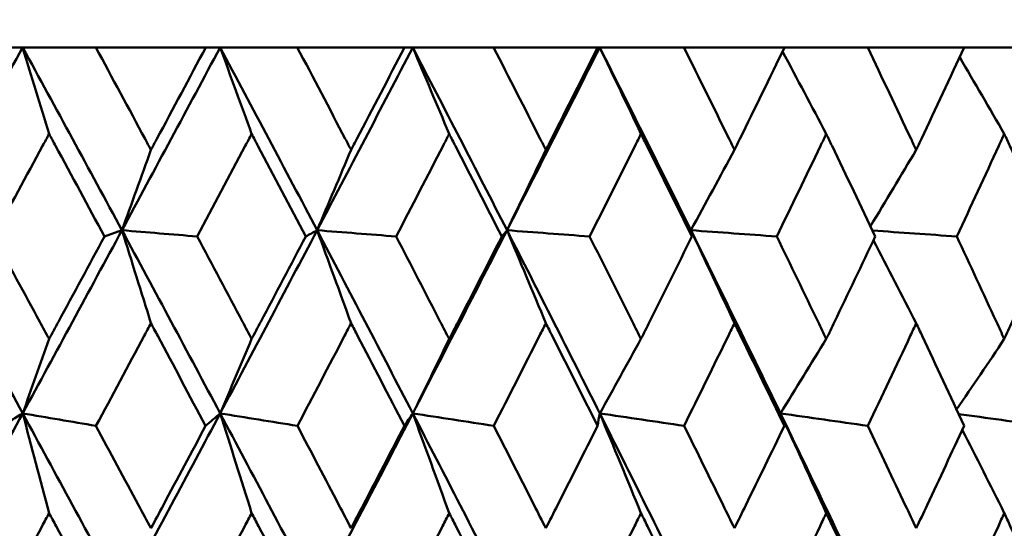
# Model space of a CAD drawing. Header units: millimetres. Extents: x 61 to 1929, y 482 to 2664.
# Tile 141 of 219: x 1022.58 to 1028.33, y 567.45 to 570.42. Entities that reach past the tile are written whole.
import ezdxf

# ---------------------------------------------------------------- set-up
doc = ezdxf.new("R2010")
doc.units = ezdxf.units.MM
doc.header["$LTSCALE"] = 10
doc.layers.add('Widoczne (ISO)', color=7, linetype='Continuous', lineweight=50)

msp = doc.modelspace()

# ---------------------------------------------------------------- linework, layer by layer
at = {"layer": 'Widoczne (ISO)'}
for p, q in [((1022.4805, 570.2569), (1022.6001, 570.2569)), ((1022.6001, 570.2569), (1023.0273, 570.2569)), ((1023.6687, 570.2569), (1023.0273, 570.2569)), ((1023.6687, 570.2569), (1023.7527, 570.2569)), ((1023.7527, 570.2569), (1024.2033, 570.2569)), ((1024.8288, 570.2569), (1024.2033, 570.2569)), ((1024.8288, 570.2569), (1024.8769, 570.2569)), ((1024.8769, 570.2569), (1025.3491, 570.2569)), ((1025.9564, 570.2569), (1025.3491, 570.2569)), ((1025.9564, 570.2569), (1025.9684, 570.2569)), ((1025.9684, 570.2569), (1026.4602, 570.2569)), ((1027.0469, 570.2569), (1026.4602, 570.2569)), ((1027.0469, 570.2569), (1027.5324, 570.2569)), ((1028.0961, 570.2569), (1027.5324, 570.2569)), ((1028.0961, 570.2569), (1028.5613, 570.2569)), ((1023.1797, 569.1906), (1023.0776, 569.1543))]:
    msp.add_line(p, q, dxfattribs=at)
msp.add_circle((1016.5742, 532.2569), 50, dxfattribs=at)
for points in [[(1022.6001, 570.2569), (1022.4057, 569.9017), (1022.2105, 569.5462), (1022.0146, 569.1906)], [(1022.6001, 570.2569), (1022.7944, 569.9017), (1022.9876, 569.5462), (1023.1797, 569.1906)], [(1022.7546, 569.7527), (1022.7032, 569.9212), (1022.6517, 570.0892), (1022.6001, 570.2569)], [(1023.7527, 570.2569), (1023.5627, 569.9017), (1023.3716, 569.5462), (1023.1797, 569.1906)], [(1023.7527, 570.2569), (1023.9427, 569.9017), (1024.1314, 569.5462), (1024.3187, 569.1906)], [(1023.9367, 569.7527), (1023.8755, 569.9212), (1023.8142, 570.0892), (1023.7527, 570.2569)], [(1024.8769, 570.2569), (1024.692, 569.9017), (1024.5059, 569.5462), (1024.3187, 569.1906)], [(1024.8769, 570.2569), (1025.0618, 569.9017), (1025.2453, 569.5462), (1025.4272, 569.1906)], [(1025.0898, 569.7527), (1025.019, 569.9212), (1024.9481, 570.0892), (1024.8769, 570.2569)], [(1025.9684, 570.2569), (1025.7893, 569.9017), (1025.6089, 569.5462), (1025.4272, 569.1906)], [(1025.9684, 570.2569), (1026.1475, 569.9017), (1026.3249, 569.5462), (1026.5007, 569.1906)], [(1026.2093, 569.7527), (1026.1292, 569.9212), (1026.0489, 570.0892), (1025.9684, 570.2569)], [(1027.2908, 569.7527), (1027.2059, 569.9133), (1027.1208, 570.0735), (1027.0354, 570.2333)], [(1028.3299, 569.7527), (1028.2433, 569.902), (1028.1565, 570.0511), (1028.0695, 570.1998)], [(1023.349, 569.6593), (1023.2926, 569.5028), (1023.2362, 569.3466), (1023.1797, 569.1906)], [(1024.5172, 569.6593), (1024.4511, 569.5028), (1024.385, 569.3466), (1024.3187, 569.1906)], [(1025.654, 569.6593), (1025.5785, 569.5028), (1025.5029, 569.3466), (1025.4272, 569.1906)], [(1026.7551, 569.6593), (1026.6704, 569.5028), (1026.5856, 569.3466), (1026.5007, 569.1906)], [(1027.8159, 569.6593), (1027.7269, 569.5104), (1027.6379, 569.3618), (1027.5487, 569.2134)], [(1022.0146, 569.1906), (1022.2109, 568.8346), (1022.4062, 568.4783), (1022.6004, 568.122)], [(1023.1797, 569.1906), (1022.9875, 568.8346), (1022.7944, 568.4783), (1022.6004, 568.122)], [(1023.349, 568.648), (1023.2927, 568.8293), (1023.2363, 569.0102), (1023.1797, 569.1906)], [(1023.1797, 569.1906), (1023.372, 568.8346), (1023.5631, 568.4783), (1023.753, 568.122)], [(1023.1797, 569.1906), (1023.3261, 569.1785), (1023.4726, 569.1664), (1023.619, 569.1543)], [(1024.3187, 569.1906), (1024.1312, 568.8346), (1023.9427, 568.4783), (1023.753, 568.122)], [(1024.3187, 569.1906), (1024.2966, 569.1785), (1024.2744, 569.1664), (1024.2523, 569.1543)], [(1024.5172, 568.648), (1024.4512, 568.8293), (1024.3851, 569.0102), (1024.3187, 569.1906)], [(1024.3187, 569.1906), (1024.5063, 568.8346), (1024.6925, 568.4783), (1024.8773, 568.122)], [(1024.3187, 569.1906), (1024.4726, 569.1785), (1024.6265, 569.1664), (1024.7804, 569.1543)], [(1025.4272, 569.1906), (1025.2452, 568.8346), (1025.0619, 568.4783), (1024.8773, 568.122)], [(1025.4272, 569.1906), (1025.417, 569.1785), (1025.4069, 569.1664), (1025.3967, 569.1543)], [(1025.654, 568.648), (1025.5786, 568.8293), (1025.503, 569.0102), (1025.4272, 569.1906)], [(1025.4272, 569.1906), (1025.6093, 568.8346), (1025.7899, 568.4783), (1025.9689, 568.122)], [(1025.4272, 569.1906), (1025.5879, 569.1785), (1025.7487, 569.1664), (1025.9095, 569.1543)], [(1026.7551, 568.648), (1026.6705, 568.8293), (1026.5857, 569.0102), (1026.5007, 569.1906)], [(1026.5007, 569.1906), (1026.5026, 569.1785), (1026.5045, 569.1664), (1026.5064, 569.1543)], [(1026.5007, 569.1906), (1026.6766, 568.8346), (1026.8509, 568.4783), (1027.0234, 568.122)], [(1026.5007, 569.1906), (1026.6677, 569.1785), (1026.8347, 569.1664), (1027.0017, 569.1543)], [(1027.5603, 569.1889), (1027.7245, 569.1773), (1027.8886, 569.1658), (1028.0527, 569.1543)], [(1027.8159, 568.648), (1027.7328, 568.8095), (1027.6494, 568.9706), (1027.5658, 569.1313)], [(1022.7546, 568.556), (1022.7032, 568.4111), (1022.6518, 568.2664), (1022.6004, 568.122)], [(1023.9367, 568.556), (1023.8756, 568.4111), (1023.8143, 568.2664), (1023.753, 568.122)], [(1025.0898, 568.556), (1025.0191, 568.4111), (1024.9482, 568.2664), (1024.8773, 568.122)], [(1026.2093, 568.556), (1026.1293, 568.4111), (1026.0491, 568.2664), (1025.9689, 568.122)], [(1027.2908, 568.556), (1027.2017, 568.4111), (1027.1126, 568.2664), (1027.0234, 568.122)], [(1028.3299, 568.556), (1028.2372, 568.4184), (1028.1443, 568.281), (1028.0514, 568.1439)], [(1022.6004, 568.122), (1022.4061, 567.7653), (1022.211, 567.4085), (1022.0152, 567.0518)], [(1022.6004, 568.122), (1022.5601, 568.0977), (1022.5199, 568.0734), (1022.4796, 568.0491)], [(1022.7546, 567.5403), (1022.7033, 567.7347), (1022.6519, 567.9286), (1022.6004, 568.122)], [(1022.6004, 568.122), (1022.743, 568.0977), (1022.8856, 568.0734), (1023.0282, 568.0491)], [(1022.6004, 568.122), (1022.7948, 567.7653), (1022.9881, 567.4085), (1023.1803, 567.0518)], [(1023.753, 568.122), (1023.5632, 567.7653), (1023.3722, 567.4085), (1023.1803, 567.0518)], [(1023.753, 568.122), (1023.7246, 568.0977), (1023.6962, 568.0734), (1023.6678, 568.0491)], [(1023.9367, 567.5403), (1023.8757, 567.7347), (1023.8145, 567.9286), (1023.753, 568.122)], [(1023.753, 568.122), (1023.9034, 568.0977), (1024.0537, 568.0734), (1024.2041, 568.0491)], [(1023.753, 568.122), (1023.9431, 567.7653), (1024.1319, 567.4085), (1024.3195, 567.0518)], [(1024.8773, 568.122), (1024.6926, 567.7653), (1024.5066, 567.4085), (1024.3195, 567.0518)], [(1024.8773, 568.122), (1024.8609, 568.0977), (1024.8444, 568.0734), (1024.828, 568.0491)], [(1025.0898, 567.5403), (1025.0192, 567.7347), (1024.9484, 567.9286), (1024.8773, 568.122)], [(1024.8773, 568.122), (1025.0349, 568.0977), (1025.1924, 568.0734), (1025.3499, 568.0491)], [(1024.8773, 568.122), (1025.0623, 567.7653), (1025.2459, 567.4085), (1025.428, 567.0518)], [(1025.9689, 568.122), (1025.9644, 568.0977), (1025.96, 568.0734), (1025.9556, 568.0491)], [(1026.2093, 567.5403), (1026.1294, 567.7347), (1026.0493, 567.9286), (1025.9689, 568.122)], [(1025.9689, 568.122), (1026.1329, 568.0977), (1026.297, 568.0734), (1026.461, 568.0491)], [(1025.9689, 568.122), (1026.1481, 567.7653), (1026.3257, 567.4085), (1026.5016, 567.0518)], [(1027.2908, 567.5403), (1027.2019, 567.7347), (1027.1128, 567.9286), (1027.0234, 568.122)], [(1027.0234, 568.122), (1027.1933, 568.0977), (1027.3632, 568.0734), (1027.5332, 568.0491)], [(1027.0234, 568.122), (1027.1961, 567.7653), (1027.367, 567.4085), (1027.5361, 567.0518)], [(1027.0234, 568.122), (1027.031, 568.0977), (1027.0385, 568.0734), (1027.0461, 568.0491)], [(1028.0633, 568.1183), (1028.2295, 568.0952), (1028.3958, 568.0722), (1028.562, 568.0491)], [(1028.3299, 567.5403), (1028.2485, 567.7028), (1028.1668, 567.8649), (1028.0849, 568.0267)]]:
    msp.add_open_spline(points, degree=3, dxfattribs=at)
for points, knots in [([(1023.0273, 570.2569), (1023.1233, 570.0793), (1023.2189, 569.9016), (1023.3259, 569.7024), (1023.3374, 569.6808), (1023.349, 569.6593)], [0, 0, 0, 0, 0.06135239, 0.06135239, 0.06879633, 0.06879633, 0.06879633, 0.06879633]), ([(1023.349, 569.6593), (1023.3605, 569.6808), (1023.3721, 569.7024), (1023.4789, 569.9016), (1023.5739, 570.0793), (1023.6687, 570.2569)], [0.05393723, 0.05393723, 0.05393723, 0.05393723, 0.06137399, 0.06137399, 0.12273355, 0.12273355, 0.12273355, 0.12273355]), ([(1024.2033, 570.2569), (1024.2969, 570.0793), (1024.3903, 569.9016), (1024.4946, 569.7024), (1024.5059, 569.6808), (1024.5172, 569.6593)], [0, 0, 0, 0, 0.06135239, 0.06135239, 0.06879633, 0.06879633, 0.06879633, 0.06879633]), ([(1024.5172, 569.6593), (1024.5285, 569.6808), (1024.5397, 569.7024), (1024.6439, 569.9016), (1024.7365, 570.0793), (1024.8288, 570.2569)], [0.05393723, 0.05393723, 0.05393723, 0.05393723, 0.06137399, 0.06137399, 0.12273355, 0.12273355, 0.12273355, 0.12273355]), ([(1025.3491, 570.2569), (1025.4401, 570.0793), (1025.5308, 569.9016), (1025.6321, 569.7024), (1025.6431, 569.6808), (1025.654, 569.6593)], [0, 0, 0, 0, 0.06135239, 0.06135239, 0.06879633, 0.06879633, 0.06879633, 0.06879633]), ([(1025.654, 569.6593), (1025.665, 569.6808), (1025.6759, 569.7024), (1025.777, 569.9016), (1025.8669, 570.0793), (1025.9564, 570.2569)], [0.05393723, 0.05393723, 0.05393723, 0.05393723, 0.06137399, 0.06137399, 0.12273355, 0.12273355, 0.12273355, 0.12273355]), ([(1026.4602, 570.2569), (1026.5483, 570.0793), (1026.636, 569.9016), (1026.7339, 569.7024), (1026.7445, 569.6808), (1026.7551, 569.6593)], [0, 0, 0, 0, 0.06135239, 0.06135239, 0.06879633, 0.06879633, 0.06879633, 0.06879633]), ([(1026.7551, 569.6593), (1026.7656, 569.6808), (1026.7762, 569.7024), (1026.8738, 569.9016), (1026.9606, 570.0793), (1027.0469, 570.2569)], [0.05393723, 0.05393723, 0.05393723, 0.05393723, 0.06137399, 0.06137399, 0.12273355, 0.12273355, 0.12273355, 0.12273355]), ([(1027.5324, 570.2569), (1027.6172, 570.0793), (1027.7015, 569.9016), (1027.7956, 569.7024), (1027.8057, 569.6808), (1027.8159, 569.6593)], [0, 0, 0, 0, 0.06135239, 0.06135239, 0.06879633, 0.06879633, 0.06879633, 0.06879633]), ([(1027.8159, 569.6593), (1027.826, 569.6808), (1027.8362, 569.7024), (1027.93, 569.9016), (1028.0133, 570.0793), (1028.0961, 570.2569)], [0.05393723, 0.05393723, 0.05393723, 0.05393723, 0.06137399, 0.06137399, 0.12273355, 0.12273355, 0.12273355, 0.12273355]), ([(1022.7546, 569.7527), (1022.742, 569.7295), (1022.7294, 569.7063), (1022.6213, 569.5068), (1022.5256, 569.3306), (1022.4298, 569.1543)], [0.05804162, 0.05804162, 0.05804162, 0.05804162, 0.06605559, 0.06605559, 0.12689392, 0.12689392, 0.12689392, 0.12689392]), ([(1023.0776, 569.1543), (1022.9828, 569.3305), (1022.8877, 569.5068), (1022.7797, 569.7062), (1022.7672, 569.7294), (1022.7546, 569.7527)], [0.00523804, 0.00523804, 0.00523804, 0.00523804, 0.06606705, 0.06606705, 0.07409033, 0.07409033, 0.07409033, 0.07409033]), ([(1023.9367, 569.7527), (1023.9244, 569.7295), (1023.9121, 569.7063), (1023.8064, 569.5068), (1023.7128, 569.3306), (1023.619, 569.1543)], [0.05804162, 0.05804162, 0.05804162, 0.05804162, 0.06605559, 0.06605559, 0.12689392, 0.12689392, 0.12689392, 0.12689392]), ([(1024.2523, 569.1543), (1024.1598, 569.3305), (1024.0669, 569.5068), (1023.9613, 569.7062), (1023.949, 569.7294), (1023.9367, 569.7527)], [0.00523804, 0.00523804, 0.00523804, 0.00523804, 0.06606705, 0.06606705, 0.07409033, 0.07409033, 0.07409033, 0.07409033]), ([(1025.0898, 569.7527), (1025.0778, 569.7295), (1025.0659, 569.7063), (1024.963, 569.5068), (1024.8718, 569.3306), (1024.7804, 569.1543)], [0.05804162, 0.05804162, 0.05804162, 0.05804162, 0.06605559, 0.06605559, 0.12689392, 0.12689392, 0.12689392, 0.12689392]), ([(1025.3967, 569.1543), (1025.3068, 569.3305), (1025.2164, 569.5068), (1025.1138, 569.7062), (1025.1018, 569.7294), (1025.0898, 569.7527)], [0.00523804, 0.00523804, 0.00523804, 0.00523804, 0.06606705, 0.06606705, 0.07409033, 0.07409033, 0.07409033, 0.07409033]), ([(1026.2093, 569.7527), (1026.1977, 569.7295), (1026.1861, 569.7063), (1026.0865, 569.5068), (1025.9981, 569.3306), (1025.9095, 569.1543)], [0.05804162, 0.05804162, 0.05804162, 0.05804162, 0.06605559, 0.06605559, 0.12689392, 0.12689392, 0.12689392, 0.12689392]), ([(1026.5064, 569.1543), (1026.4194, 569.3305), (1026.3319, 569.5068), (1026.2325, 569.7062), (1026.2209, 569.7294), (1026.2093, 569.7527)], [0.00523804, 0.00523804, 0.00523804, 0.00523804, 0.06606705, 0.06606705, 0.07409033, 0.07409033, 0.07409033, 0.07409033]), ([(1027.2908, 569.7527), (1027.2796, 569.7295), (1027.2684, 569.7063), (1027.1724, 569.5068), (1027.0872, 569.3306), (1027.0017, 569.1543)], [0.05804162, 0.05804162, 0.05804162, 0.05804162, 0.06605559, 0.06605559, 0.12689392, 0.12689392, 0.12689392, 0.12689392]), ([(1027.5768, 569.1543), (1027.4931, 569.3305), (1027.4089, 569.5068), (1027.3131, 569.7062), (1027.3019, 569.7294), (1027.2908, 569.7527)], [0.00523804, 0.00523804, 0.00523804, 0.00523804, 0.06606705, 0.06606705, 0.07409033, 0.07409033, 0.07409033, 0.07409033]), ([(1028.3299, 569.7527), (1028.3192, 569.7295), (1028.3085, 569.7063), (1028.2165, 569.5068), (1028.1348, 569.3306), (1028.0527, 569.1543)], [0.05804162, 0.05804162, 0.05804162, 0.05804162, 0.06605559, 0.06605559, 0.12689392, 0.12689392, 0.12689392, 0.12689392]), ([(1028.6038, 569.1543), (1028.5237, 569.3305), (1028.4431, 569.5068), (1028.3513, 569.7062), (1028.3406, 569.7294), (1028.3299, 569.7527)], [0.00523804, 0.00523804, 0.00523804, 0.00523804, 0.06606705, 0.06606705, 0.07409033, 0.07409033, 0.07409033, 0.07409033]), ([(1022.4298, 569.1543), (1022.5201, 568.9883), (1022.6103, 568.8224), (1022.7183, 568.623), (1022.7365, 568.5895), (1022.7546, 568.556)], [0.00418374, 0.00418374, 0.00418374, 0.00418374, 0.06147247, 0.06147247, 0.07302352, 0.07302352, 0.07302352, 0.07302352]), ([(1022.7546, 568.556), (1022.7727, 568.5895), (1022.7908, 568.6229), (1022.8986, 568.8224), (1022.9882, 568.9883), (1023.0776, 569.1543)], [0.04993807, 0.04993807, 0.04993807, 0.04993807, 0.0614821, 0.0614821, 0.11877783, 0.11877783, 0.11877783, 0.11877783]), ([(1023.619, 569.1543), (1023.7074, 568.9883), (1023.7956, 568.8224), (1023.9013, 568.623), (1023.919, 568.5895), (1023.9367, 568.556)], [0.00418374, 0.00418374, 0.00418374, 0.00418374, 0.06147247, 0.06147247, 0.07302352, 0.07302352, 0.07302352, 0.07302352]), ([(1023.9367, 568.556), (1023.9544, 568.5895), (1023.9721, 568.6229), (1024.0775, 568.8224), (1024.165, 568.9883), (1024.2523, 569.1543)], [0.04993807, 0.04993807, 0.04993807, 0.04993807, 0.0614821, 0.0614821, 0.11877783, 0.11877783, 0.11877783, 0.11877783]), ([(1024.7804, 569.1543), (1024.8666, 568.9883), (1024.9525, 568.8224), (1025.0553, 568.623), (1025.0726, 568.5895), (1025.0898, 568.556)], [0.00418374, 0.00418374, 0.00418374, 0.00418374, 0.06147247, 0.06147247, 0.07302352, 0.07302352, 0.07302352, 0.07302352]), ([(1025.0898, 568.556), (1025.107, 568.5895), (1025.1242, 568.6229), (1025.2268, 568.8224), (1025.3119, 568.9883), (1025.3967, 569.1543)], [0.04993807, 0.04993807, 0.04993807, 0.04993807, 0.0614821, 0.0614821, 0.11877783, 0.11877783, 0.11877783, 0.11877783]), ([(1025.9095, 569.1543), (1025.993, 568.9883), (1026.0763, 568.8224), (1026.1759, 568.623), (1026.1926, 568.5895), (1026.2093, 568.556)], [0.00418374, 0.00418374, 0.00418374, 0.00418374, 0.06147247, 0.06147247, 0.07302352, 0.07302352, 0.07302352, 0.07302352]), ([(1026.2093, 568.556), (1026.226, 568.5895), (1026.2426, 568.6229), (1026.342, 568.8224), (1026.4243, 568.9883), (1026.5064, 569.1543)], [0.04993807, 0.04993807, 0.04993807, 0.04993807, 0.0614821, 0.0614821, 0.11877783, 0.11877783, 0.11877783, 0.11877783]), ([(1027.0017, 569.1543), (1027.0823, 568.9883), (1027.1626, 568.8224), (1027.2586, 568.623), (1027.2747, 568.5895), (1027.2908, 568.556)], [0.00418374, 0.00418374, 0.00418374, 0.00418374, 0.06147247, 0.06147247, 0.07302352, 0.07302352, 0.07302352, 0.07302352]), ([(1027.2908, 568.556), (1027.3068, 568.5895), (1027.3229, 568.6229), (1027.4186, 568.8224), (1027.4978, 568.9883), (1027.5768, 569.1543)], [0.04993807, 0.04993807, 0.04993807, 0.04993807, 0.0614821, 0.0614821, 0.11877783, 0.11877783, 0.11877783, 0.11877783]), ([(1028.0527, 569.1543), (1028.1301, 568.9883), (1028.2071, 568.8224), (1028.2991, 568.623), (1028.3145, 568.5895), (1028.3299, 568.556)], [0.00418374, 0.00418374, 0.00418374, 0.00418374, 0.06147247, 0.06147247, 0.07302352, 0.07302352, 0.07302352, 0.07302352]), ([(1028.3299, 568.556), (1028.3453, 568.5895), (1028.3607, 568.6229), (1028.4524, 568.8224), (1028.5282, 568.9883), (1028.6038, 569.1543)], [0.04993807, 0.04993807, 0.04993807, 0.04993807, 0.0614821, 0.0614821, 0.11877783, 0.11877783, 0.11877783, 0.11877783]), ([(1023.349, 568.648), (1023.3359, 568.6235), (1023.3228, 568.5991), (1023.2161, 568.3995), (1023.1223, 568.2243), (1023.0282, 568.0491)], [0.06241522, 0.06241522, 0.06241522, 0.06241522, 0.0708546, 0.0708546, 0.13127416, 0.13127416, 0.13127416, 0.13127416]), ([(1023.6678, 568.0491), (1023.5749, 568.2243), (1023.4817, 568.3994), (1023.3752, 568.599), (1023.3621, 568.6235), (1023.349, 568.648)], [0.01044349, 0.01044349, 0.01044349, 0.01044349, 0.07085106, 0.07085106, 0.07930241, 0.07930241, 0.07930241, 0.07930241]), ([(1024.5172, 568.648), (1024.5044, 568.6235), (1024.4917, 568.5991), (1024.3876, 568.3995), (1024.296, 568.2243), (1024.2041, 568.0491)], [0.06241522, 0.06241522, 0.06241522, 0.06241522, 0.0708546, 0.0708546, 0.13127416, 0.13127416, 0.13127416, 0.13127416]), ([(1024.828, 568.0491), (1024.7375, 568.2243), (1024.6466, 568.3994), (1024.5427, 568.599), (1024.53, 568.6235), (1024.5172, 568.648)], [0.01044349, 0.01044349, 0.01044349, 0.01044349, 0.07085106, 0.07085106, 0.07930241, 0.07930241, 0.07930241, 0.07930241]), ([(1025.654, 568.648), (1025.6417, 568.6235), (1025.6293, 568.5991), (1025.5282, 568.3995), (1025.4392, 568.2243), (1025.3499, 568.0491)], [0.06241522, 0.06241522, 0.06241522, 0.06241522, 0.0708546, 0.0708546, 0.13127416, 0.13127416, 0.13127416, 0.13127416]), ([(1025.9556, 568.0491), (1025.8678, 568.2243), (1025.7797, 568.3994), (1025.6788, 568.599), (1025.6664, 568.6235), (1025.654, 568.648)], [0.01044349, 0.01044349, 0.01044349, 0.01044349, 0.07085106, 0.07085106, 0.07930241, 0.07930241, 0.07930241, 0.07930241]), ([(1026.7551, 568.648), (1026.7431, 568.6235), (1026.7311, 568.5991), (1026.6335, 568.3995), (1026.5474, 568.2243), (1026.461, 568.0491)], [0.06241522, 0.06241522, 0.06241522, 0.06241522, 0.0708546, 0.0708546, 0.13127416, 0.13127416, 0.13127416, 0.13127416]), ([(1027.0461, 568.0491), (1026.9615, 568.2243), (1026.8764, 568.3994), (1026.779, 568.599), (1026.767, 568.6235), (1026.7551, 568.648)], [0.01044349, 0.01044349, 0.01044349, 0.01044349, 0.07085106, 0.07085106, 0.07930241, 0.07930241, 0.07930241, 0.07930241]), ([(1027.8159, 568.648), (1027.8044, 568.6235), (1027.7929, 568.5991), (1027.699, 568.3995), (1027.6163, 568.2243), (1027.5332, 568.0491)], [0.06241522, 0.06241522, 0.06241522, 0.06241522, 0.0708546, 0.0708546, 0.13127416, 0.13127416, 0.13127416, 0.13127416]), ([(1028.0954, 568.0491), (1028.0142, 568.2243), (1027.9325, 568.3994), (1027.8389, 568.599), (1027.8274, 568.6235), (1027.8159, 568.648)], [0.01044349, 0.01044349, 0.01044349, 0.01044349, 0.07085106, 0.07085106, 0.07930241, 0.07930241, 0.07930241, 0.07930241]), ([(1023.0282, 568.0491), (1023.1112, 567.8951), (1023.1939, 567.741), (1023.3007, 567.5418), (1023.3248, 567.4967), (1023.349, 567.4516)], [0.00838421, 0.00838421, 0.00838421, 0.00838421, 0.06155515, 0.06155515, 0.07712864, 0.07712864, 0.07712864, 0.07712864]), ([(1023.349, 567.4516), (1023.3731, 567.4967), (1023.3972, 567.5418), (1023.5037, 567.741), (1023.5858, 567.8951), (1023.6678, 568.0491)], [0.04598621, 0.04598621, 0.04598621, 0.04598621, 0.06155279, 0.06155279, 0.11473062, 0.11473062, 0.11473062, 0.11473062]), ([(1024.2041, 568.0491), (1024.2851, 567.8951), (1024.3659, 567.741), (1024.4701, 567.5418), (1024.4936, 567.4967), (1024.5172, 567.4516)], [0.00838421, 0.00838421, 0.00838421, 0.00838421, 0.06155515, 0.06155515, 0.07712864, 0.07712864, 0.07712864, 0.07712864]), ([(1024.5172, 567.4516), (1024.5407, 567.4967), (1024.5643, 567.5418), (1024.668, 567.741), (1024.7481, 567.8951), (1024.828, 568.0491)], [0.04598621, 0.04598621, 0.04598621, 0.04598621, 0.06155279, 0.06155279, 0.11473062, 0.11473062, 0.11473062, 0.11473062]), ([(1025.3499, 568.0491), (1025.4287, 567.8951), (1025.5071, 567.741), (1025.6083, 567.5418), (1025.6312, 567.4967), (1025.654, 567.4516)], [0.00838421, 0.00838421, 0.00838421, 0.00838421, 0.06155515, 0.06155515, 0.07712864, 0.07712864, 0.07712864, 0.07712864]), ([(1025.654, 567.4516), (1025.6769, 567.4967), (1025.6997, 567.5418), (1025.8005, 567.741), (1025.8781, 567.8951), (1025.9556, 568.0491)], [0.04598621, 0.04598621, 0.04598621, 0.04598621, 0.06155279, 0.06155279, 0.11473062, 0.11473062, 0.11473062, 0.11473062]), ([(1026.461, 568.0491), (1026.5372, 567.8951), (1026.6131, 567.741), (1026.7108, 567.5418), (1026.733, 567.4967), (1026.7551, 567.4516)], [0.00838421, 0.00838421, 0.00838421, 0.00838421, 0.06155515, 0.06155515, 0.07712864, 0.07712864, 0.07712864, 0.07712864]), ([(1026.7551, 567.4516), (1026.7771, 567.4967), (1026.7992, 567.5418), (1026.8965, 567.741), (1026.9715, 567.8951), (1027.0461, 568.0491)], [0.04598621, 0.04598621, 0.04598621, 0.04598621, 0.06155279, 0.06155279, 0.11473062, 0.11473062, 0.11473062, 0.11473062]), ([(1027.5332, 568.0491), (1027.6065, 567.8951), (1027.6795, 567.741), (1027.7734, 567.5418), (1027.7947, 567.4967), (1027.8159, 567.4516)], [0.00838421, 0.00838421, 0.00838421, 0.00838421, 0.06155515, 0.06155515, 0.07712864, 0.07712864, 0.07712864, 0.07712864]), ([(1027.8159, 567.4516), (1027.8371, 567.4967), (1027.8583, 567.5418), (1027.9518, 567.741), (1028.0237, 567.8951), (1028.0954, 568.0491)], [0.04598621, 0.04598621, 0.04598621, 0.04598621, 0.06155279, 0.06155279, 0.11473062, 0.11473062, 0.11473062, 0.11473062]), ([(1022.7546, 567.5403), (1022.7409, 567.5151), (1022.7273, 567.4898), (1022.6198, 567.2905), (1022.5258, 567.1164), (1022.4316, 566.9423)], [0.06686277, 0.06686277, 0.06686277, 0.06686277, 0.07557848, 0.07557848, 0.13558897, 0.13558897, 0.13558897, 0.13558897]), ([(1023.0758, 566.9423), (1022.9826, 567.1164), (1022.8892, 567.2904), (1022.7819, 567.4897), (1022.7682, 567.515), (1022.7546, 567.5403)], [0.01556037, 0.01556037, 0.01556037, 0.01556037, 0.07555527, 0.07555527, 0.08428623, 0.08428623, 0.08428623, 0.08428623]), ([(1023.9367, 567.5403), (1023.9234, 567.5151), (1023.9101, 567.4898), (1023.805, 567.2905), (1023.713, 567.1164), (1023.6208, 566.9423)], [0.06686277, 0.06686277, 0.06686277, 0.06686277, 0.07557848, 0.07557848, 0.13558897, 0.13558897, 0.13558897, 0.13558897]), ([(1024.2506, 566.9423), (1024.1596, 567.1164), (1024.0683, 567.2904), (1023.9634, 567.4897), (1023.9501, 567.515), (1023.9367, 567.5403)], [0.01556037, 0.01556037, 0.01556037, 0.01556037, 0.07555527, 0.07555527, 0.08428623, 0.08428623, 0.08428623, 0.08428623]), ([(1025.0898, 567.5403), (1025.0769, 567.5151), (1025.0639, 567.4898), (1024.9616, 567.2905), (1024.872, 567.1164), (1024.7821, 566.9423)], [0.06686277, 0.06686277, 0.06686277, 0.06686277, 0.07557848, 0.07557848, 0.13558897, 0.13558897, 0.13558897, 0.13558897]), ([(1025.395, 566.9423), (1025.3066, 567.1164), (1025.2178, 567.2904), (1025.1158, 567.4897), (1025.1028, 567.515), (1025.0898, 567.5403)], [0.01556037, 0.01556037, 0.01556037, 0.01556037, 0.07555527, 0.07555527, 0.08428623, 0.08428623, 0.08428623, 0.08428623]), ([(1026.2093, 567.5403), (1026.1967, 567.5151), (1026.1842, 567.4898), (1026.0851, 567.2905), (1025.9983, 567.1164), (1025.9111, 566.9423)], [0.06686277, 0.06686277, 0.06686277, 0.06686277, 0.07557848, 0.07557848, 0.13558897, 0.13558897, 0.13558897, 0.13558897]), ([(1026.5047, 566.9423), (1026.4192, 567.1164), (1026.3333, 567.2904), (1026.2344, 567.4897), (1026.2219, 567.515), (1026.2093, 567.5403)], [0.01556037, 0.01556037, 0.01556037, 0.01556037, 0.07555527, 0.07555527, 0.08428623, 0.08428623, 0.08428623, 0.08428623]), ([(1027.2908, 567.5403), (1027.2787, 567.5151), (1027.2666, 567.4898), (1027.1711, 567.2905), (1027.0874, 567.1164), (1027.0033, 566.9423)], [0.06686277, 0.06686277, 0.06686277, 0.06686277, 0.07557848, 0.07557848, 0.13558897, 0.13558897, 0.13558897, 0.13558897]), ([(1027.5752, 566.9423), (1027.4929, 567.1164), (1027.4102, 567.2904), (1027.315, 567.4897), (1027.3029, 567.515), (1027.2908, 567.5403)], [0.01556037, 0.01556037, 0.01556037, 0.01556037, 0.07555527, 0.07555527, 0.08428623, 0.08428623, 0.08428623, 0.08428623]), ([(1028.3299, 567.5403), (1028.3183, 567.5151), (1028.3067, 567.4898), (1028.2152, 567.2905), (1028.1349, 567.1164), (1028.0542, 566.9423)], [0.06686277, 0.06686277, 0.06686277, 0.06686277, 0.07557848, 0.07557848, 0.13558897, 0.13558897, 0.13558897, 0.13558897]), ([(1028.6022, 566.9423), (1028.5235, 567.1164), (1028.4444, 567.2904), (1028.3531, 567.4897), (1028.3415, 567.515), (1028.3299, 567.5403)], [0.01556037, 0.01556037, 0.01556037, 0.01556037, 0.07555527, 0.07555527, 0.08428623, 0.08428623, 0.08428623, 0.08428623])]:
    msp.add_open_spline(points, degree=3, knots=knots, dxfattribs=at)

doc.saveas('drawing.dxf')
